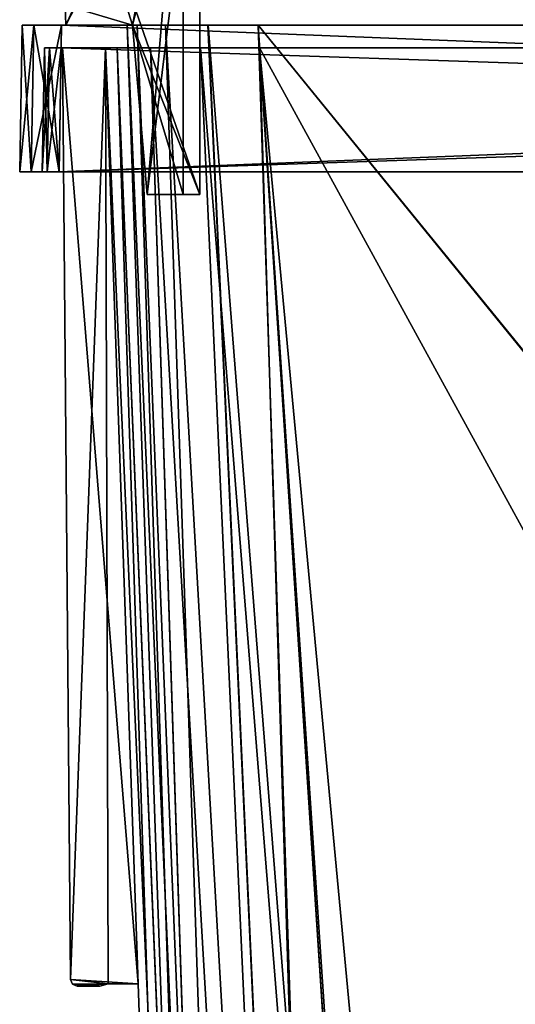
# Model space of a CAD drawing. Header units: millimetres. Extents: x -294 to 294, y -42 to 464.
# Tile 56 of 223: x -260 to -216, y 284 to 372. Entities that reach past the tile are written whole.
import ezdxf

# ---------------------------------------------------------------- set-up
doc = ezdxf.new("R2010")
doc.units = ezdxf.units.MM
doc.header["$LTSCALE"] = 65.185185
for name, color, linetype in [('1411', 7, 'CONTINUOUS'), ('1412', 7, 'CONTINUOUS'), ('1413', 7, 'CONTINUOUS'), ('1414', 7, 'CONTINUOUS'), ('1415', 7, 'CONTINUOUS'), ('1416', 7, 'CONTINUOUS'), ('1437', 7, 'CONTINUOUS'), ('1438', 7, 'CONTINUOUS'), ('1450', 7, 'CONTINUOUS'), ('1491', 7, 'CONTINUOUS'), ('1546', 7, 'CONTINUOUS'), ('1547', 7, 'CONTINUOUS'), ('1548', 7, 'CONTINUOUS'), ('1549', 7, 'CONTINUOUS'), ('1553', 7, 'CONTINUOUS'), ('1554', 7, 'CONTINUOUS'), ('1555', 7, 'CONTINUOUS'), ('1556', 7, 'CONTINUOUS'), ('1560', 7, 'CONTINUOUS'), ('1581', 7, 'CONTINUOUS'), ('1589', 7, 'CONTINUOUS'), ('1590', 7, 'CONTINUOUS'), ('1591', 7, 'CONTINUOUS'), ('1592', 7, 'CONTINUOUS'), ('1593', 7, 'CONTINUOUS'), ('1594', 7, 'CONTINUOUS'), ('1595', 7, 'CONTINUOUS'), ('1596', 7, 'CONTINUOUS'), ('1597', 7, 'CONTINUOUS'), ('1598', 7, 'CONTINUOUS'), ('1646', 7, 'CONTINUOUS'), ('1647', 7, 'CONTINUOUS'), ('1648', 7, 'CONTINUOUS'), ('1649', 7, 'CONTINUOUS'), ('1650', 7, 'CONTINUOUS'), ('1651', 7, 'CONTINUOUS'), ('1652', 7, 'CONTINUOUS'), ('2090', 7, 'CONTINUOUS'), ('2091', 7, 'CONTINUOUS'), ('2092', 7, 'CONTINUOUS'), ('2094', 7, 'CONTINUOUS'), ('2095', 7, 'CONTINUOUS'), ('2096', 7, 'CONTINUOUS'), ('2098', 7, 'CONTINUOUS'), ('2099', 7, 'CONTINUOUS'), ('2100', 7, 'CONTINUOUS'), ('2101', 7, 'CONTINUOUS'), ('2102', 7, 'CONTINUOUS'), ('2103', 7, 'CONTINUOUS'), ('2104', 7, 'CONTINUOUS'), ('2105', 7, 'CONTINUOUS'), ('2106', 7, 'CONTINUOUS'), ('2107', 7, 'CONTINUOUS'), ('2109', 7, 'CONTINUOUS'), ('2110', 7, 'CONTINUOUS'), ('2111', 7, 'CONTINUOUS'), ('2113', 7, 'CONTINUOUS'), ('2114', 7, 'CONTINUOUS'), ('2115', 7, 'CONTINUOUS'), ('2116', 7, 'CONTINUOUS'), ('2117', 7, 'CONTINUOUS'), ('2118', 7, 'CONTINUOUS'), ('2119', 7, 'CONTINUOUS')]:
    doc.layers.add(name, color=color, linetype=linetype)

msp = doc.modelspace()

# ---------------------------------------------------------------- linework, layer by layer
at = {"layer": '1411', "linetype": 'Continuous'}
for points in [[(-257.808, 369, -337.308), (-257.368, 369, -338.368), (72.808, 369, -337.308), (-257.808, 369, -337.308)], [(-257.808, 369, -9.692), (-257.808, 369, -337.308), (-256.21, 369, -72.75), (-257.808, 369, -9.692)], [(-256.21, 369, -72.75), (-257.808, 369, -337.308), (-256.21, 369, -74.974), (-256.21, 369, -72.75)], [(-256.21, 369, -74.974), (-257.808, 369, -337.308), (-252.384, 369, -74.974), (-256.21, 369, -74.974)], [(-252.384, 369, -74.974), (-257.808, 369, -337.308), (-256.21, 369, -272.026), (-252.384, 369, -74.974)], [(-256.21, 369, -272.026), (-257.808, 369, -337.308), (-256.21, 369, -274.25), (-256.21, 369, -272.026)], [(-256.21, 369, -274.25), (-257.808, 369, -337.308), (-252.384, 369, -274.25), (-256.21, 369, -274.25)], [(-252.384, 369, -274.25), (-257.808, 369, -337.308), (-252.384, 369, -319.713), (-252.384, 369, -274.25)], [(-252.384, 369, -319.713), (-257.808, 369, -337.308), (-251.346, 369, -324.946), (-252.384, 369, -319.713)], [(-251.346, 369, -324.946), (-257.808, 369, -337.308), (-248.39, 369, -329.377), (-251.346, 369, -324.946)], [(-248.39, 369, -329.377), (-257.808, 369, -337.308), (-243.951, 369, -332.344), (-248.39, 369, -329.377)], [(-243.951, 369, -332.344), (-257.808, 369, -337.308), (-238.713, 369, -333.384), (-243.951, 369, -332.344)], [(-238.713, 369, -333.384), (-257.808, 369, -337.308), (-193.25, 369, -333.384), (-238.713, 369, -333.384)], [(-193.25, 369, -333.384), (-257.808, 369, -337.308), (-193.25, 369, -337.21), (-193.25, 369, -333.384)], [(-193.25, 369, -337.21), (-257.808, 369, -337.308), (-191.026, 369, -337.21), (-193.25, 369, -337.21)], [(-191.026, 369, -337.21), (-257.808, 369, -337.308), (6.026, 369, -337.21), (-191.026, 369, -337.21)], [(-257.808, 369, -337.308), (72.808, 369, -337.308), (6.026, 369, -337.21), (-257.808, 369, -337.308)], [(-257.368, 369, -8.632), (-257.808, 369, -9.692), (72.368, 369, -8.632), (-257.368, 369, -8.632)], [(72.368, 369, -8.632), (-257.808, 369, -9.692), (72.808, 369, -9.692), (72.368, 369, -8.632)], [(-193.25, 369, -9.79), (-191.026, 369, -9.79), (-257.808, 369, -9.692), (-193.25, 369, -9.79)], [(-193.25, 369, -9.79), (-257.808, 369, -9.692), (-238.713, 369, -13.616), (-193.25, 369, -9.79)], [(-238.713, 369, -13.616), (-257.808, 369, -9.692), (-243.945, 369, -14.653), (-238.713, 369, -13.616)], [(-243.945, 369, -14.653), (-257.808, 369, -9.692), (-248.389, 369, -17.624), (-243.945, 369, -14.653)], [(-248.389, 369, -17.624), (-257.808, 369, -9.692), (-251.349, 369, -22.06), (-248.389, 369, -17.624)], [(-251.349, 369, -22.06), (-257.808, 369, -9.692), (-252.384, 369, -27.287), (-251.349, 369, -22.06)], [(-252.384, 369, -27.287), (-257.808, 369, -9.692), (-256.21, 369, -72.75), (-252.384, 369, -27.287)], [(72.808, 369, -9.692), (-257.808, 369, -9.692), (-191.026, 369, -9.79), (72.808, 369, -9.692)], [(-257.368, 369, -338.368), (-256.308, 369, -338.808), (72.368, 369, -338.368), (-257.368, 369, -338.368)], [(72.808, 369, -337.308), (-257.368, 369, -338.368), (72.368, 369, -338.368), (72.808, 369, -337.308)], [(-256.308, 369, -8.192), (-257.368, 369, -8.632), (71.308, 369, -8.192), (-256.308, 369, -8.192)], [(71.308, 369, -8.192), (-257.368, 369, -8.632), (72.368, 369, -8.632), (71.308, 369, -8.192)], [(-256.308, 369, -338.808), (71.308, 369, -338.808), (72.368, 369, -338.368), (-256.308, 369, -338.808)], [(-252.384, 369, -72.75), (-252.384, 369, -27.287), (-256.21, 369, -72.75), (-252.384, 369, -72.75)], [(-252.384, 369, -272.026), (-252.384, 369, -74.974), (-256.21, 369, -272.026), (-252.384, 369, -272.026)], [(-193.25, 369, -13.616), (-193.25, 369, -9.79), (-238.713, 369, -13.616), (-193.25, 369, -13.616)]]:
    msp.add_3dface(points, dxfattribs=at)
at = {"layer": '1412', "linetype": 'Continuous'}
for points in [[(-256.308, 369, -338.808), (-256.5, 358, -339), (71.5, 358, -339), (-256.308, 369, -338.808)], [(71.308, 369, -338.808), (-256.308, 369, -338.808), (71.5, 358, -339), (71.308, 369, -338.808)]]:
    msp.add_3dface(points, dxfattribs=at)
at = {"layer": '1413', "linetype": 'Continuous'}
for points in [[(-260, 358, -337.501), (-258.975, 358, -339.975), (-260, 358, -9.499), (-260, 358, -337.501)], [(-260, 358, -9.499), (-258.975, 358, -339.975), (-258.975, 358, -7.025), (-260, 358, -9.499)], [(-258.975, 358, -339.975), (-256.501, 358, -341), (-257.56, 358, -338.56), (-258.975, 358, -339.975)], [(-258.975, 358, -7.025), (-258.975, 358, -339.975), (-258, 358, -337.5), (-258.975, 358, -7.025)], [(-258, 358, -337.5), (-258.975, 358, -339.975), (-257.56, 358, -338.56), (-258, 358, -337.5)], [(-256.501, 358, -6), (-258.975, 358, -7.025), (-257.56, 358, -8.44), (-256.501, 358, -6)], [(-257.56, 358, -8.44), (-258.975, 358, -7.025), (-258, 358, -9.5), (-257.56, 358, -8.44)], [(-258, 358, -9.5), (-258.975, 358, -7.025), (-258, 358, -337.5), (-258, 358, -9.5)], [(-256.501, 358, -341), (-256.5, 358, -339), (-257.56, 358, -338.56), (-256.501, 358, -341)], [(-256.5, 358, -8), (-256.501, 358, -6), (-257.56, 358, -8.44), (-256.5, 358, -8)], [(71.501, 358, -341), (-256.5, 358, -339), (-256.501, 358, -341), (71.501, 358, -341)], [(71.501, 358, -6), (-256.501, 358, -6), (71.5, 358, -8), (71.501, 358, -6)], [(71.5, 358, -8), (-256.501, 358, -6), (-256.5, 358, -8), (71.5, 358, -8)], [(71.5, 358, -339), (-256.5, 358, -339), (71.501, 358, -341), (71.5, 358, -339)]]:
    msp.add_3dface(points, dxfattribs=at)
at = {"layer": '1414', "linetype": 'Continuous'}
for points in [[(71.501, 358, -341), (-256.501, 358, -341), (71.274, 371, -340.773), (71.501, 358, -341)], [(-256.501, 358, -341), (-256.274, 371, -340.773), (71.274, 371, -340.773), (-256.501, 358, -341)]]:
    msp.add_3dface(points, dxfattribs=at)
at = {"layer": '1415', "linetype": 'Continuous'}
for points in [[(-259.773, 371, -9.726), (-258.748, 371, -7.252), (-259.773, 371, -337.274), (-259.773, 371, -9.726)], [(-259.773, 371, -337.274), (-258.748, 371, -7.252), (-258.748, 371, -339.748), (-259.773, 371, -337.274)], [(-256.274, 371, -6.227), (-256.274, 371, -340.773), (-258.748, 371, -339.748), (-256.274, 371, -6.227)], [(-258.748, 371, -7.252), (-256.274, 371, -6.227), (-258.748, 371, -339.748), (-258.748, 371, -7.252)], [(71.274, 371, -340.773), (-256.274, 371, -340.773), (53.839, 371, -331.453), (71.274, 371, -340.773)], [(-256.274, 371, -340.773), (-256.274, 371, -6.227), (-250.453, 371, -27.161), (-256.274, 371, -340.773)], [(53.839, 371, -331.453), (-256.274, 371, -340.773), (-238.839, 371, -331.453), (53.839, 371, -331.453)], [(-238.839, 371, -331.453), (-256.274, 371, -340.773), (-243.285, 371, -330.571), (-238.839, 371, -331.453)], [(-243.285, 371, -330.571), (-256.274, 371, -340.773), (-247.058, 371, -328.049), (-243.285, 371, -330.571)], [(-247.058, 371, -328.049), (-256.274, 371, -340.773), (-249.573, 371, -324.281), (-247.058, 371, -328.049)], [(-249.573, 371, -324.281), (-256.274, 371, -340.773), (-250.453, 371, -319.839), (-249.573, 371, -324.281)], [(-250.453, 371, -319.839), (-256.274, 371, -340.773), (-250.453, 371, -27.161), (-250.453, 371, -319.839)], [(-256.274, 371, -6.227), (71.274, 371, -6.227), (-238.839, 371, -15.547), (-256.274, 371, -6.227)], [(-250.453, 371, -27.161), (-256.274, 371, -6.227), (-249.57, 371, -22.714), (-250.453, 371, -27.161)], [(-249.57, 371, -22.714), (-256.274, 371, -6.227), (-247.059, 371, -18.95), (-249.57, 371, -22.714)], [(-247.059, 371, -18.95), (-256.274, 371, -6.227), (-243.289, 371, -16.431), (-247.059, 371, -18.95)], [(-243.289, 371, -16.431), (-256.274, 371, -6.227), (-238.839, 371, -15.547), (-243.289, 371, -16.431)], [(-238.839, 371, -15.547), (71.274, 371, -6.227), (53.839, 371, -15.547), (-238.839, 371, -15.547)]]:
    msp.add_3dface(points, dxfattribs=at)
at = {"layer": '1416', "linetype": 'Continuous'}
for points in [[(53.839, 371, -331.453), (-238.839, 371, -331.453), (-217.111, 38.791, -319.852), (53.839, 371, -331.453)], [(-216.468, 38.791, -319.852), (53.839, 371, -331.453), (-217.111, 38.791, -319.852), (-216.468, 38.791, -319.852)], [(53.839, 371, -331.453), (-216.468, 38.791, -319.852), (31.468, 38.791, -319.852), (53.839, 371, -331.453)]]:
    msp.add_3dface(points, dxfattribs=at)
at = {"layer": '1437', "linetype": 'Continuous'}
for points in [[(-238.839, 371, -15.547), (53.839, 371, -15.547), (32.111, 38.791, -27.148), (-238.839, 371, -15.547)], [(-217.111, 38.791, -27.148), (-238.839, 371, -15.547), (-216.468, 38.791, -27.148), (-217.111, 38.791, -27.148)], [(-216.468, 38.791, -27.148), (-238.839, 371, -15.547), (31.468, 38.791, -27.148), (-216.468, 38.791, -27.148)], [(31.468, 38.791, -27.148), (-238.839, 371, -15.547), (32.111, 38.791, -27.148), (31.468, 38.791, -27.148)]]:
    msp.add_3dface(points, dxfattribs=at)
at = {"layer": '1438', "linetype": 'Continuous'}
for points in [[(-250.453, 371, -27.161), (-249.57, 371, -22.714), (-238.852, 38.791, -48.889), (-250.453, 371, -27.161)], [(-249.57, 371, -22.714), (-247.059, 371, -18.95), (-235.938, 38.648, -38.021), (-249.57, 371, -22.714)], [(-238.852, 38.791, -48.889), (-249.57, 371, -22.714), (-235.938, 38.648, -38.021), (-238.852, 38.791, -48.889)], [(-247.059, 371, -18.95), (-243.289, 371, -16.431), (-227.988, 38.647, -30.067), (-247.059, 371, -18.95)], [(-235.938, 38.648, -38.021), (-247.059, 371, -18.95), (-227.988, 38.647, -30.067), (-235.938, 38.648, -38.021)], [(-243.289, 371, -16.431), (-238.839, 371, -15.547), (-227.988, 38.647, -30.067), (-243.289, 371, -16.431)], [(-238.839, 371, -15.547), (-217.111, 38.791, -27.148), (-227.988, 38.647, -30.067), (-238.839, 371, -15.547)]]:
    msp.add_3dface(points, dxfattribs=at)
at = {"layer": '1450', "linetype": 'Continuous'}
for points in [[(-250.453, 371, -319.839), (-250.453, 371, -27.161), (-238.852, 38.791, -48.889), (-250.453, 371, -319.839)], [(-250.453, 371, -319.839), (-238.852, 38.791, -48.889), (-238.852, 38.791, -49.532), (-250.453, 371, -319.839)], [(-250.453, 371, -319.839), (-238.852, 38.791, -49.532), (-238.852, 38.791, -297.468), (-250.453, 371, -319.839)], [(-238.852, 38.791, -298.111), (-250.453, 371, -319.839), (-238.852, 38.791, -297.468), (-238.852, 38.791, -298.111)]]:
    msp.add_3dface(points, dxfattribs=at)
at = {"layer": '1491', "linetype": 'Continuous'}
for points in [[(-249.573, 371, -324.281), (-250.453, 371, -319.839), (-235.937, 38.648, -308.98), (-249.573, 371, -324.281)], [(-250.453, 371, -319.839), (-238.852, 38.791, -298.111), (-235.937, 38.648, -308.98), (-250.453, 371, -319.839)], [(-247.058, 371, -328.049), (-249.573, 371, -324.281), (-235.937, 38.648, -308.98), (-247.058, 371, -328.049)], [(-243.285, 371, -330.571), (-247.058, 371, -328.049), (-227.987, 38.647, -316.933), (-243.285, 371, -330.571)], [(-247.058, 371, -328.049), (-235.937, 38.648, -308.98), (-227.987, 38.647, -316.933), (-247.058, 371, -328.049)], [(-238.839, 371, -331.453), (-243.285, 371, -330.571), (-217.111, 38.791, -319.852), (-238.839, 371, -331.453)], [(-217.111, 38.791, -319.852), (-243.285, 371, -330.571), (-227.987, 38.647, -316.933), (-217.111, 38.791, -319.852)]]:
    msp.add_3dface(points, dxfattribs=at)
at = {"layer": '1546', "linetype": 'Continuous'}
for points in [[(-256.501, 358, -6), (71.501, 358, -6), (-256.274, 371, -6.227), (-256.501, 358, -6)], [(71.501, 358, -6), (71.274, 371, -6.227), (-256.274, 371, -6.227), (71.501, 358, -6)]]:
    msp.add_3dface(points, dxfattribs=at)
at = {"layer": '1547', "linetype": 'Continuous'}
for points in [[(-260, 358, -9.499), (-258.975, 358, -7.025), (-259.773, 371, -9.726), (-260, 358, -9.499)], [(-258.975, 358, -7.025), (-258.748, 371, -7.252), (-259.773, 371, -9.726), (-258.975, 358, -7.025)], [(-258.975, 358, -7.025), (-256.501, 358, -6), (-258.748, 371, -7.252), (-258.975, 358, -7.025)], [(-256.501, 358, -6), (-256.274, 371, -6.227), (-258.748, 371, -7.252), (-256.501, 358, -6)]]:
    msp.add_3dface(points, dxfattribs=at)
at = {"layer": '1548', "linetype": 'Continuous'}
for points in [[(-260, 358, -337.501), (-260, 358, -9.499), (-259.773, 371, -337.274), (-260, 358, -337.501)], [(-260, 358, -9.499), (-259.773, 371, -9.726), (-259.773, 371, -337.274), (-260, 358, -9.499)]]:
    msp.add_3dface(points, dxfattribs=at)
at = {"layer": '1549', "linetype": 'Continuous'}
for points in [[(-258.975, 358, -339.975), (-260, 358, -337.501), (-258.748, 371, -339.748), (-258.975, 358, -339.975)], [(-260, 358, -337.501), (-259.773, 371, -337.274), (-258.748, 371, -339.748), (-260, 358, -337.501)], [(-256.501, 358, -341), (-258.975, 358, -339.975), (-256.274, 371, -340.773), (-256.501, 358, -341)], [(-256.274, 371, -340.773), (-258.975, 358, -339.975), (-258.748, 371, -339.748), (-256.274, 371, -340.773)]]:
    msp.add_3dface(points, dxfattribs=at)
at = {"layer": '1553', "linetype": 'Continuous'}
for points in [[(-256.308, 369, -8.192), (71.308, 369, -8.192), (-256.5, 358, -8), (-256.308, 369, -8.192)], [(71.308, 369, -8.192), (71.5, 358, -8), (-256.5, 358, -8), (71.308, 369, -8.192)]]:
    msp.add_3dface(points, dxfattribs=at)
at = {"layer": '1554', "linetype": 'Continuous'}
for points in [[(-257.808, 369, -9.692), (-257.368, 369, -8.632), (-258, 358, -9.5), (-257.808, 369, -9.692)], [(-257.368, 369, -8.632), (-257.56, 358, -8.44), (-258, 358, -9.5), (-257.368, 369, -8.632)], [(-257.368, 369, -8.632), (-256.308, 369, -8.192), (-257.56, 358, -8.44), (-257.368, 369, -8.632)], [(-256.308, 369, -8.192), (-256.5, 358, -8), (-257.56, 358, -8.44), (-256.308, 369, -8.192)]]:
    msp.add_3dface(points, dxfattribs=at)
at = {"layer": '1555', "linetype": 'Continuous'}
for points in [[(-257.808, 369, -337.308), (-257.808, 369, -9.692), (-258, 358, -337.5), (-257.808, 369, -337.308)], [(-257.808, 369, -9.692), (-258, 358, -9.5), (-258, 358, -337.5), (-257.808, 369, -9.692)]]:
    msp.add_3dface(points, dxfattribs=at)
at = {"layer": '1556', "linetype": 'Continuous'}
for points in [[(-257.808, 369, -337.308), (-258, 358, -337.5), (-257.56, 358, -338.56), (-257.808, 369, -337.308)], [(-257.368, 369, -338.368), (-257.808, 369, -337.308), (-257.56, 358, -338.56), (-257.368, 369, -338.368)], [(-256.5, 358, -339), (-257.368, 369, -338.368), (-257.56, 358, -338.56), (-256.5, 358, -339)], [(-256.308, 369, -338.808), (-257.368, 369, -338.368), (-256.5, 358, -339), (-256.308, 369, -338.808)]]:
    msp.add_3dface(points, dxfattribs=at)
at = {"layer": '1560', "linetype": 'Continuous'}
msp.add_3dface([(-193.25, 369, -13.616), (-238.713, 369, -13.616), (-215.56, 15, -25.978), (-193.25, 369, -13.616)], dxfattribs=at)
at = {"layer": '1581', "linetype": 'Continuous'}
for points in [[(-238.713, 369, -333.384), (-193.25, 369, -333.384), (-193.25, 286, -330.486), (-238.713, 369, -333.384)], [(-238.713, 369, -333.384), (-193.25, 286, -330.486), (-205.541, 15, -321.022), (-238.713, 369, -333.384)], [(-215.56, 15, -321.022), (-238.713, 369, -333.384), (-205.541, 15, -321.022), (-215.56, 15, -321.022)]]:
    msp.add_3dface(points, dxfattribs=at)
at = {"layer": '1589', "linetype": 'Continuous'}
for points in [[(-252.384, 369, -319.713), (-251.346, 369, -324.946), (-240.022, 15, -296.56), (-252.384, 369, -319.713)], [(-251.346, 369, -324.946), (-248.39, 369, -329.377), (-236.752, 15, -308.792), (-251.346, 369, -324.946)], [(-240.022, 15, -296.56), (-251.346, 369, -324.946), (-236.752, 15, -308.792), (-240.022, 15, -296.56)], [(-248.39, 369, -329.377), (-243.951, 369, -332.344), (-227.801, 15, -317.747), (-248.39, 369, -329.377)], [(-236.752, 15, -308.792), (-248.39, 369, -329.377), (-227.801, 15, -317.747), (-236.752, 15, -308.792)], [(-243.951, 369, -332.344), (-238.713, 369, -333.384), (-227.801, 15, -317.747), (-243.951, 369, -332.344)], [(-238.713, 369, -333.384), (-215.56, 15, -321.022), (-227.801, 15, -317.747), (-238.713, 369, -333.384)]]:
    msp.add_3dface(points, dxfattribs=at)
at = {"layer": '1590', "linetype": 'Continuous'}
for points in [[(-252.384, 369, -27.287), (-252.384, 369, -72.75), (-249.486, 286, -72.75), (-252.384, 369, -27.287)], [(-252.384, 369, -27.287), (-249.486, 286, -72.75), (-240.022, 15, -60.459), (-252.384, 369, -27.287)], [(-240.022, 15, -50.44), (-252.384, 369, -27.287), (-240.022, 15, -60.459), (-240.022, 15, -50.44)], [(-252.384, 369, -74.974), (-252.384, 369, -272.026), (-249.486, 286, -272.75), (-252.384, 369, -74.974)], [(-249.486, 286, -74.25), (-252.384, 369, -74.974), (-249.486, 286, -272.75), (-249.486, 286, -74.25)], [(-252.384, 369, -274.25), (-252.384, 369, -319.713), (-240.022, 15, -296.56), (-252.384, 369, -274.25)], [(-252.384, 369, -274.25), (-240.022, 15, -296.56), (-249.486, 286, -274.25), (-252.384, 369, -274.25)], [(-249.486, 286, -74.25), (-240.022, 15, -296.56), (-249.486, 286, -72.75), (-249.486, 286, -74.25)], [(-240.022, 15, -296.56), (-249.486, 286, -74.25), (-249.486, 286, -272.75), (-240.022, 15, -296.56)], [(-249.486, 286, -72.75), (-240.022, 15, -296.56), (-240.022, 15, -286.541), (-249.486, 286, -72.75)], [(-249.486, 286, -274.25), (-240.022, 15, -296.56), (-249.486, 286, -272.75), (-249.486, 286, -274.25)], [(-240.022, 15, -60.459), (-249.486, 286, -72.75), (-240.022, 15, -286.541), (-240.022, 15, -60.459)]]:
    msp.add_3dface(points, dxfattribs=at)
at = {"layer": '1591', "linetype": 'Continuous'}
for points in [[(-256.21, 369, -74.974), (-252.384, 369, -74.974), (-249.486, 286, -74.25), (-256.21, 369, -74.974)], [(-256.21, 369, -74.974), (-249.486, 286, -74.25), (-255.489, 286.395, -74.253), (-256.21, 369, -74.974)], [(-255.489, 286.395, -74.253), (-249.486, 286, -74.25), (-252.143, 286, -74.25), (-255.489, 286.395, -74.253)], [(-255.312, 285.974, -74.25), (-255.489, 286.395, -74.253), (-252.143, 286, -74.25), (-255.312, 285.974, -74.25)], [(-252.889, 285.8, -74.248), (-255.312, 285.974, -74.25), (-252.143, 286, -74.25), (-252.889, 285.8, -74.248)], [(-254.889, 285.8, -74.248), (-255.312, 285.974, -74.25), (-252.889, 285.8, -74.248), (-254.889, 285.8, -74.248)]]:
    msp.add_3dface(points, dxfattribs=at)
at = {"layer": '1592', "linetype": 'Continuous'}
for points in [[(-256.21, 369, -72.75), (-256.21, 369, -74.974), (-255.489, 286.395, -74.253), (-256.21, 369, -72.75)], [(-256.21, 369, -72.75), (-255.489, 286.395, -74.253), (-255.489, 286.395, -72.75), (-256.21, 369, -72.75)]]:
    msp.add_3dface(points, dxfattribs=at)
at = {"layer": '1593', "linetype": 'Continuous'}
for points in [[(-252.384, 369, -72.75), (-256.21, 369, -72.75), (-255.489, 286.395, -72.75), (-252.384, 369, -72.75)], [(-252.384, 369, -72.75), (-255.489, 286.395, -72.75), (-252.143, 286, -72.75), (-252.384, 369, -72.75)], [(-249.486, 286, -72.75), (-252.384, 369, -72.75), (-252.143, 286, -72.75), (-249.486, 286, -72.75)], [(-252.143, 286, -72.75), (-255.489, 286.395, -72.75), (-255.312, 285.974, -72.75), (-252.143, 286, -72.75)], [(-254.889, 285.8, -72.75), (-252.143, 286, -72.75), (-255.312, 285.974, -72.75), (-254.889, 285.8, -72.75)], [(-252.889, 285.8, -72.75), (-252.143, 286, -72.75), (-254.889, 285.8, -72.75), (-252.889, 285.8, -72.75)]]:
    msp.add_3dface(points, dxfattribs=at)
at = {"layer": '1594', "linetype": 'Continuous'}
for points in [[(-249.486, 286, -74.25), (-249.486, 286, -72.75), (-252.143, 286, -72.75), (-249.486, 286, -74.25)], [(-252.143, 286, -74.25), (-249.486, 286, -74.25), (-252.143, 286, -72.75), (-252.143, 286, -74.25)]]:
    msp.add_3dface(points, dxfattribs=at)
at = {"layer": '1595', "linetype": 'Continuous'}
for points in [[(-252.889, 285.8, -74.248), (-252.143, 286, -74.25), (-252.143, 286, -72.75), (-252.889, 285.8, -74.248)], [(-252.889, 285.8, -74.248), (-252.143, 286, -72.75), (-252.889, 285.8, -72.75), (-252.889, 285.8, -74.248)]]:
    msp.add_3dface(points, dxfattribs=at)
at = {"layer": '1596', "linetype": 'Continuous'}
for points in [[(-254.889, 285.8, -74.248), (-252.889, 285.8, -74.248), (-254.889, 285.8, -72.75), (-254.889, 285.8, -74.248)], [(-252.889, 285.8, -74.248), (-252.889, 285.8, -72.75), (-254.889, 285.8, -72.75), (-252.889, 285.8, -74.248)]]:
    msp.add_3dface(points, dxfattribs=at)
at = {"layer": '1597', "linetype": 'Continuous'}
for points in [[(-255.489, 286.395, -74.253), (-255.312, 285.974, -74.25), (-255.489, 286.395, -72.75), (-255.489, 286.395, -74.253)], [(-255.489, 286.395, -72.75), (-255.312, 285.974, -74.25), (-255.312, 285.974, -72.75), (-255.489, 286.395, -72.75)], [(-255.312, 285.974, -74.25), (-254.889, 285.8, -74.248), (-255.312, 285.974, -72.75), (-255.312, 285.974, -74.25)], [(-254.889, 285.8, -74.248), (-254.889, 285.8, -72.75), (-255.312, 285.974, -72.75), (-254.889, 285.8, -74.248)]]:
    msp.add_3dface(points, dxfattribs=at)
at = {"layer": '1598', "linetype": 'Continuous'}
for points in [[(-251.349, 369, -22.06), (-252.384, 369, -27.287), (-236.748, 15, -38.201), (-251.349, 369, -22.06)], [(-252.384, 369, -27.287), (-240.022, 15, -50.44), (-236.748, 15, -38.201), (-252.384, 369, -27.287)], [(-248.389, 369, -17.624), (-251.349, 369, -22.06), (-236.748, 15, -38.201), (-248.389, 369, -17.624)], [(-243.945, 369, -14.653), (-248.389, 369, -17.624), (-227.808, 15, -29.257), (-243.945, 369, -14.653)], [(-227.808, 15, -29.257), (-248.389, 369, -17.624), (-236.748, 15, -38.201), (-227.808, 15, -29.257)], [(-238.713, 369, -13.616), (-243.945, 369, -14.653), (-215.56, 15, -25.978), (-238.713, 369, -13.616)], [(-215.56, 15, -25.978), (-243.945, 369, -14.653), (-227.808, 15, -29.257), (-215.56, 15, -25.978)]]:
    msp.add_3dface(points, dxfattribs=at)
at = {"layer": '1646', "linetype": 'Continuous'}
for points in [[(-256.21, 369, -274.25), (-252.384, 369, -274.25), (-249.486, 286, -274.25), (-256.21, 369, -274.25)], [(-256.21, 369, -274.25), (-249.486, 286, -274.25), (-255.489, 286.395, -274.25), (-256.21, 369, -274.25)], [(-255.489, 286.395, -274.25), (-249.486, 286, -274.25), (-252.143, 286, -274.25), (-255.489, 286.395, -274.25)], [(-255.312, 285.974, -274.25), (-255.489, 286.395, -274.25), (-252.143, 286, -274.25), (-255.312, 285.974, -274.25)], [(-252.889, 285.8, -274.25), (-255.312, 285.974, -274.25), (-252.143, 286, -274.25), (-252.889, 285.8, -274.25)], [(-254.889, 285.8, -274.25), (-255.312, 285.974, -274.25), (-252.889, 285.8, -274.25), (-254.889, 285.8, -274.25)]]:
    msp.add_3dface(points, dxfattribs=at)
at = {"layer": '1647', "linetype": 'Continuous'}
for points in [[(-256.21, 369, -272.026), (-256.21, 369, -274.25), (-255.489, 286.395, -274.25), (-256.21, 369, -272.026)], [(-256.21, 369, -272.026), (-255.489, 286.395, -274.25), (-255.489, 286.395, -272.747), (-256.21, 369, -272.026)]]:
    msp.add_3dface(points, dxfattribs=at)
at = {"layer": '1648', "linetype": 'Continuous'}
for points in [[(-252.384, 369, -272.026), (-256.21, 369, -272.026), (-255.489, 286.395, -272.747), (-252.384, 369, -272.026)], [(-252.384, 369, -272.026), (-255.489, 286.395, -272.747), (-252.143, 286, -272.75), (-252.384, 369, -272.026)], [(-249.486, 286, -272.75), (-252.384, 369, -272.026), (-252.143, 286, -272.75), (-249.486, 286, -272.75)], [(-252.143, 286, -272.75), (-255.489, 286.395, -272.747), (-255.312, 285.974, -272.75), (-252.143, 286, -272.75)], [(-254.889, 285.8, -272.752), (-252.143, 286, -272.75), (-255.312, 285.974, -272.75), (-254.889, 285.8, -272.752)], [(-252.889, 285.8, -272.752), (-252.143, 286, -272.75), (-254.889, 285.8, -272.752), (-252.889, 285.8, -272.752)]]:
    msp.add_3dface(points, dxfattribs=at)
at = {"layer": '1649', "linetype": 'Continuous'}
for points in [[(-249.486, 286, -274.25), (-249.486, 286, -272.75), (-252.143, 286, -272.75), (-249.486, 286, -274.25)], [(-252.143, 286, -274.25), (-249.486, 286, -274.25), (-252.143, 286, -272.75), (-252.143, 286, -274.25)]]:
    msp.add_3dface(points, dxfattribs=at)
at = {"layer": '1650', "linetype": 'Continuous'}
for points in [[(-252.889, 285.8, -274.25), (-252.143, 286, -274.25), (-252.143, 286, -272.75), (-252.889, 285.8, -274.25)], [(-252.889, 285.8, -274.25), (-252.143, 286, -272.75), (-252.889, 285.8, -272.752), (-252.889, 285.8, -274.25)]]:
    msp.add_3dface(points, dxfattribs=at)
at = {"layer": '1651', "linetype": 'Continuous'}
for points in [[(-254.889, 285.8, -274.25), (-252.889, 285.8, -274.25), (-254.889, 285.8, -272.752), (-254.889, 285.8, -274.25)], [(-252.889, 285.8, -274.25), (-252.889, 285.8, -272.752), (-254.889, 285.8, -272.752), (-252.889, 285.8, -274.25)]]:
    msp.add_3dface(points, dxfattribs=at)
at = {"layer": '1652', "linetype": 'Continuous'}
for points in [[(-255.489, 286.395, -274.25), (-255.312, 285.974, -274.25), (-255.489, 286.395, -272.747), (-255.489, 286.395, -274.25)], [(-255.489, 286.395, -272.747), (-255.312, 285.974, -274.25), (-255.312, 285.974, -272.75), (-255.489, 286.395, -272.747)], [(-255.312, 285.974, -274.25), (-254.889, 285.8, -274.25), (-255.312, 285.974, -272.75), (-255.312, 285.974, -274.25)], [(-254.889, 285.8, -274.25), (-254.889, 285.8, -272.752), (-255.312, 285.974, -272.75), (-254.889, 285.8, -274.25)]]:
    msp.add_3dface(points, dxfattribs=at)
at = {"layer": '2090', "linetype": 'Continuous'}
for points in [[(-255.909, 371, -62.87), (-244, 394, -62.75), (-255.972, 372.8, -62.861), (-255.909, 371, -62.87)], [(-250, 371, -62.87), (-244, 394, -62.75), (-255.909, 371, -62.87), (-250, 371, -62.87)], [(-248.688, 356, -62.949), (-244, 394, -62.75), (-250, 371, -62.87), (-248.688, 356, -62.949)], [(-244, 356, -62.949), (-244, 394, -62.75), (-248.688, 356, -62.949), (-244, 356, -62.949)]]:
    msp.add_3dface(points, dxfattribs=at)
at = {"layer": '2091', "linetype": 'Continuous'}
for points in [[(-244, 394, -79.25), (-244, 394, -62.75), (-244, 356, -62.949), (-244, 394, -79.25)], [(-244, 394, -79.25), (-244, 356, -62.949), (-244, 356, -79.25), (-244, 394, -79.25)]]:
    msp.add_3dface(points, dxfattribs=at)
at = {"layer": '2092', "linetype": 'Continuous'}
for points in [[(-257.232, 394, -79.25), (-244, 394, -79.25), (-244, 356, -79.25), (-257.232, 394, -79.25)], [(-257.232, 394, -79.25), (-244, 356, -79.25), (-250, 371, -79.25), (-257.232, 394, -79.25)], [(-255.972, 372.8, -79.25), (-257.232, 394, -79.25), (-250, 371, -79.25), (-255.972, 372.8, -79.25)], [(-255.909, 371, -79.25), (-255.972, 372.8, -79.25), (-250, 371, -79.25), (-255.909, 371, -79.25)], [(-250, 371, -79.25), (-244, 356, -79.25), (-248.688, 356, -79.25), (-250, 371, -79.25)]]:
    msp.add_3dface(points, dxfattribs=at)
at = {"layer": '2094', "linetype": 'Continuous'}
for points in [[(-245.5, 394, -77.75), (-255.972, 372.8, -77.75), (-255.909, 371, -77.75), (-245.5, 394, -77.75)], [(-250, 371, -77.75), (-245.5, 394, -77.75), (-255.909, 371, -77.75), (-250, 371, -77.75)], [(-248.688, 356, -77.75), (-245.5, 394, -77.75), (-250, 371, -77.75), (-248.688, 356, -77.75)], [(-245.5, 356, -77.75), (-245.5, 394, -77.75), (-248.688, 356, -77.75), (-245.5, 356, -77.75)]]:
    msp.add_3dface(points, dxfattribs=at)
at = {"layer": '2095', "linetype": 'Continuous'}
for points in [[(-245.5, 394, -64.25), (-245.5, 394, -77.75), (-245.5, 356, -77.75), (-245.5, 394, -64.25)], [(-245.5, 394, -64.25), (-245.5, 356, -77.75), (-245.5, 356, -64.051), (-245.5, 394, -64.25)]]:
    msp.add_3dface(points, dxfattribs=at)
at = {"layer": '2096', "linetype": 'Continuous'}
for points in [[(-257.232, 394, -64.25), (-245.5, 394, -64.25), (-250, 371, -64.13), (-257.232, 394, -64.25)], [(-255.972, 372.8, -64.139), (-257.232, 394, -64.25), (-250, 371, -64.13), (-255.972, 372.8, -64.139)], [(-245.5, 394, -64.25), (-245.5, 356, -64.051), (-250, 371, -64.13), (-245.5, 394, -64.25)], [(-255.909, 371, -64.13), (-255.972, 372.8, -64.139), (-250, 371, -64.13), (-255.909, 371, -64.13)], [(-250, 371, -64.13), (-245.5, 356, -64.051), (-248.688, 356, -64.051), (-250, 371, -64.13)]]:
    msp.add_3dface(points, dxfattribs=at)
at = {"layer": '2098', "linetype": 'Continuous'}
for points in [[(-255.909, 371, -62.87), (-255.972, 372.8, -62.861), (-255.909, 371, -64.13), (-255.909, 371, -62.87)], [(-255.972, 372.8, -62.861), (-255.972, 372.8, -64.139), (-255.909, 371, -64.13), (-255.972, 372.8, -62.861)]]:
    msp.add_3dface(points, dxfattribs=at)
at = {"layer": '2099', "linetype": 'Continuous'}
for points in [[(-250, 371, -62.87), (-255.909, 371, -62.87), (-250, 371, -64.13), (-250, 371, -62.87)], [(-255.909, 371, -62.87), (-255.909, 371, -64.13), (-250, 371, -64.13), (-255.909, 371, -62.87)]]:
    msp.add_3dface(points, dxfattribs=at)
at = {"layer": '2100', "linetype": 'Continuous'}
for points in [[(-248.688, 356, -62.949), (-250, 371, -62.87), (-248.688, 356, -64.051), (-248.688, 356, -62.949)], [(-250, 371, -62.87), (-250, 371, -64.13), (-248.688, 356, -64.051), (-250, 371, -62.87)]]:
    msp.add_3dface(points, dxfattribs=at)
at = {"layer": '2101', "linetype": 'Continuous'}
for points in [[(-244, 356, -62.949), (-248.688, 356, -62.949), (-248.688, 356, -64.051), (-244, 356, -62.949)], [(-245.5, 356, -64.051), (-244, 356, -62.949), (-248.688, 356, -64.051), (-245.5, 356, -64.051)], [(-248.688, 356, -79.25), (-244, 356, -79.25), (-245.5, 356, -77.75), (-248.688, 356, -79.25)], [(-248.688, 356, -79.25), (-245.5, 356, -77.75), (-248.688, 356, -77.75), (-248.688, 356, -79.25)], [(-244, 356, -79.25), (-244, 356, -62.949), (-245.5, 356, -77.75), (-244, 356, -79.25)], [(-245.5, 356, -77.75), (-244, 356, -62.949), (-245.5, 356, -64.051), (-245.5, 356, -77.75)]]:
    msp.add_3dface(points, dxfattribs=at)
at = {"layer": '2102', "linetype": 'Continuous'}
for points in [[(-250, 371, -79.25), (-248.688, 356, -79.25), (-250, 371, -77.75), (-250, 371, -79.25)], [(-248.688, 356, -79.25), (-248.688, 356, -77.75), (-250, 371, -77.75), (-248.688, 356, -79.25)]]:
    msp.add_3dface(points, dxfattribs=at)
at = {"layer": '2103', "linetype": 'Continuous'}
for points in [[(-255.909, 371, -79.25), (-250, 371, -79.25), (-255.909, 371, -77.75), (-255.909, 371, -79.25)], [(-250, 371, -79.25), (-250, 371, -77.75), (-255.909, 371, -77.75), (-250, 371, -79.25)]]:
    msp.add_3dface(points, dxfattribs=at)
at = {"layer": '2104', "linetype": 'Continuous'}
for points in [[(-255.972, 372.8, -79.25), (-255.909, 371, -79.25), (-255.972, 372.8, -77.75), (-255.972, 372.8, -79.25)], [(-255.972, 372.8, -77.75), (-255.909, 371, -79.25), (-255.909, 371, -77.75), (-255.972, 372.8, -77.75)]]:
    msp.add_3dface(points, dxfattribs=at)
at = {"layer": '2105', "linetype": 'Continuous'}
for points in [[(-255.909, 371, -267.75), (-244, 394, -267.75), (-255.972, 372.8, -267.75), (-255.909, 371, -267.75)], [(-250, 371, -267.75), (-244, 394, -267.75), (-255.909, 371, -267.75), (-250, 371, -267.75)], [(-248.688, 356, -267.75), (-244, 394, -267.75), (-250, 371, -267.75), (-248.688, 356, -267.75)], [(-244, 356, -267.75), (-244, 394, -267.75), (-248.688, 356, -267.75), (-244, 356, -267.75)]]:
    msp.add_3dface(points, dxfattribs=at)
at = {"layer": '2106', "linetype": 'Continuous'}
for points in [[(-244, 394, -284.25), (-244, 394, -267.75), (-244, 356, -267.75), (-244, 394, -284.25)], [(-244, 394, -284.25), (-244, 356, -267.75), (-244, 356, -284.051), (-244, 394, -284.25)]]:
    msp.add_3dface(points, dxfattribs=at)
at = {"layer": '2107', "linetype": 'Continuous'}
for points in [[(-257.232, 394, -284.25), (-244, 394, -284.25), (-244, 356, -284.051), (-257.232, 394, -284.25)], [(-257.232, 394, -284.25), (-244, 356, -284.051), (-250, 371, -284.13), (-257.232, 394, -284.25)], [(-255.972, 372.8, -284.139), (-257.232, 394, -284.25), (-250, 371, -284.13), (-255.972, 372.8, -284.139)], [(-255.909, 371, -284.13), (-255.972, 372.8, -284.139), (-250, 371, -284.13), (-255.909, 371, -284.13)], [(-250, 371, -284.13), (-244, 356, -284.051), (-248.688, 356, -284.051), (-250, 371, -284.13)]]:
    msp.add_3dface(points, dxfattribs=at)
at = {"layer": '2109', "linetype": 'Continuous'}
for points in [[(-245.5, 394, -282.75), (-255.972, 372.8, -282.861), (-255.909, 371, -282.87), (-245.5, 394, -282.75)], [(-250, 371, -282.87), (-245.5, 394, -282.75), (-255.909, 371, -282.87), (-250, 371, -282.87)], [(-248.688, 356, -282.949), (-245.5, 394, -282.75), (-250, 371, -282.87), (-248.688, 356, -282.949)], [(-245.5, 356, -282.949), (-245.5, 394, -282.75), (-248.688, 356, -282.949), (-245.5, 356, -282.949)]]:
    msp.add_3dface(points, dxfattribs=at)
at = {"layer": '2110', "linetype": 'Continuous'}
for points in [[(-245.5, 394, -269.25), (-245.5, 394, -282.75), (-245.5, 356, -282.949), (-245.5, 394, -269.25)], [(-245.5, 394, -269.25), (-245.5, 356, -282.949), (-245.5, 356, -269.25), (-245.5, 394, -269.25)]]:
    msp.add_3dface(points, dxfattribs=at)
at = {"layer": '2111', "linetype": 'Continuous'}
for points in [[(-257.232, 394, -269.25), (-245.5, 394, -269.25), (-250, 371, -269.25), (-257.232, 394, -269.25)], [(-255.972, 372.8, -269.25), (-257.232, 394, -269.25), (-250, 371, -269.25), (-255.972, 372.8, -269.25)], [(-245.5, 394, -269.25), (-245.5, 356, -269.25), (-250, 371, -269.25), (-245.5, 394, -269.25)], [(-255.909, 371, -269.25), (-255.972, 372.8, -269.25), (-250, 371, -269.25), (-255.909, 371, -269.25)], [(-250, 371, -269.25), (-245.5, 356, -269.25), (-248.688, 356, -269.25), (-250, 371, -269.25)]]:
    msp.add_3dface(points, dxfattribs=at)
at = {"layer": '2113', "linetype": 'Continuous'}
for points in [[(-255.909, 371, -267.75), (-255.972, 372.8, -267.75), (-255.909, 371, -269.25), (-255.909, 371, -267.75)], [(-255.972, 372.8, -267.75), (-255.972, 372.8, -269.25), (-255.909, 371, -269.25), (-255.972, 372.8, -267.75)]]:
    msp.add_3dface(points, dxfattribs=at)
at = {"layer": '2114', "linetype": 'Continuous'}
for points in [[(-250, 371, -267.75), (-255.909, 371, -267.75), (-250, 371, -269.25), (-250, 371, -267.75)], [(-255.909, 371, -267.75), (-255.909, 371, -269.25), (-250, 371, -269.25), (-255.909, 371, -267.75)]]:
    msp.add_3dface(points, dxfattribs=at)
at = {"layer": '2115', "linetype": 'Continuous'}
for points in [[(-248.688, 356, -267.75), (-250, 371, -267.75), (-248.688, 356, -269.25), (-248.688, 356, -267.75)], [(-250, 371, -267.75), (-250, 371, -269.25), (-248.688, 356, -269.25), (-250, 371, -267.75)]]:
    msp.add_3dface(points, dxfattribs=at)
at = {"layer": '2116', "linetype": 'Continuous'}
for points in [[(-244, 356, -267.75), (-248.688, 356, -267.75), (-248.688, 356, -269.25), (-244, 356, -267.75)], [(-245.5, 356, -269.25), (-244, 356, -267.75), (-248.688, 356, -269.25), (-245.5, 356, -269.25)], [(-248.688, 356, -284.051), (-244, 356, -284.051), (-245.5, 356, -282.949), (-248.688, 356, -284.051)], [(-248.688, 356, -284.051), (-245.5, 356, -282.949), (-248.688, 356, -282.949), (-248.688, 356, -284.051)], [(-244, 356, -284.051), (-244, 356, -267.75), (-245.5, 356, -282.949), (-244, 356, -284.051)], [(-245.5, 356, -282.949), (-244, 356, -267.75), (-245.5, 356, -269.25), (-245.5, 356, -282.949)]]:
    msp.add_3dface(points, dxfattribs=at)
at = {"layer": '2117', "linetype": 'Continuous'}
for points in [[(-250, 371, -284.13), (-248.688, 356, -284.051), (-250, 371, -282.87), (-250, 371, -284.13)], [(-248.688, 356, -284.051), (-248.688, 356, -282.949), (-250, 371, -282.87), (-248.688, 356, -284.051)]]:
    msp.add_3dface(points, dxfattribs=at)
at = {"layer": '2118', "linetype": 'Continuous'}
for points in [[(-255.909, 371, -284.13), (-250, 371, -284.13), (-255.909, 371, -282.87), (-255.909, 371, -284.13)], [(-250, 371, -284.13), (-250, 371, -282.87), (-255.909, 371, -282.87), (-250, 371, -284.13)]]:
    msp.add_3dface(points, dxfattribs=at)
at = {"layer": '2119', "linetype": 'Continuous'}
for points in [[(-255.972, 372.8, -284.139), (-255.909, 371, -284.13), (-255.972, 372.8, -282.861), (-255.972, 372.8, -284.139)], [(-255.972, 372.8, -282.861), (-255.909, 371, -284.13), (-255.909, 371, -282.87), (-255.972, 372.8, -282.861)]]:
    msp.add_3dface(points, dxfattribs=at)

doc.saveas('drawing.dxf')
